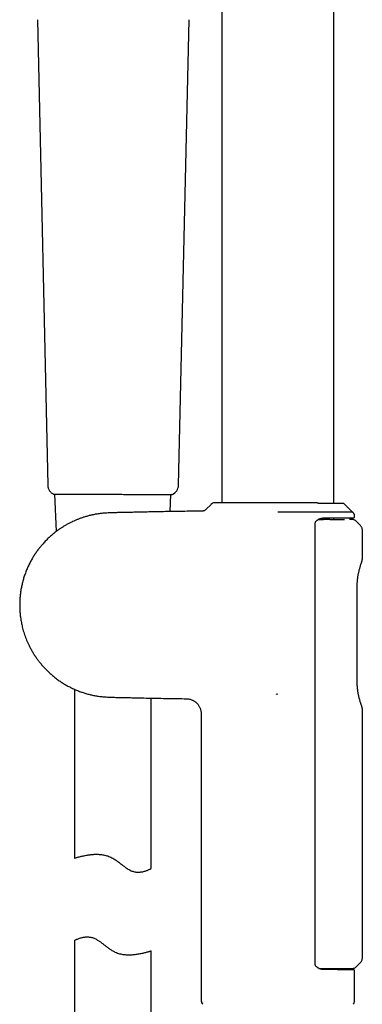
# Model space of a CAD drawing. Header units: millimetres. Extents: x 8 to 1762, y 12 to 2705.
# Tile 52 of 116: x 504 to 571, y 2011 to 2203. Entities that reach past the tile are written whole.
import ezdxf

# ---------------------------------------------------------------- set-up
doc = ezdxf.new("R2010")
doc.units = ezdxf.units.MM

msp = doc.modelspace()

# ---------------------------------------------------------------- linework, layer by layer
at = {"color": 7, "linetype": 'Continuous', "lineweight": 30}
for p, q in [((543.55, 2523.98), (543.55, 2108.98)), ((565.45, 2108.86), (565.45, 2523.98)), ((507.49, 2203.36), (509.5, 2112.43)), ((535.05, 2112.42), (537.13, 2203.36)), ((510.84, 2110.7), (511.15, 2103.39)), ((533.4, 2107.28), (533.54, 2110.62)), ((541.41, 2108.68), (540.38, 2107.66)), ((562.11, 2108.97), (562.06, 2108.98)), ((562.14, 2108.97), (562.11, 2108.97)), ((569.09, 2107.18), (567.59, 2108.68)), ((554.5, 2107.15), (554.5, 2107.18)), ((565.45, 2105.72), (565.45, 2106.05)), ((569.5, 2106.28), (569.5, 2106.38)), ((561.8, 2018.84), (561.8, 2105.02)), ((562.35, 2105.73), (562.94, 2105.73)), ((562.94, 2105.73), (563.4, 2105.72)), ((569.01, 2105.72), (568.5, 2105.73)), ((570.65, 2104.54), (569.84, 2105.37)), ((571, 2097.9), (571, 2103.7)), ((569.99, 2074.15), (569.99, 2092.57)), ((514.69, 2072.59), (514.69, 2039.58)), ((554.2, 2071.62), (554.17, 2071.67)), ((554.2, 2071.62), (554.5, 2071.68)), ((529.69, 2037.55), (529.69, 2070.85)), ((539.5, 2067.73), (539.5, 2011.74)), ((571, 2020.05), (571, 2068.81)), ((514.69, 2023.5), (514.69, 1973.52)), ((529.69, 1973.52), (529.69, 2021.47)), ((565.39, 2018.05), (565.39, 2017.81)), ((566.99, 2018.05), (566.98, 2017.79)), ((567.29, 2017.79), (567.3, 2018.05)), ((569.5, 2011.74), (569.5, 2017.57)), ((569.79, 2018.34), (570.65, 2019.2))]:
    msp.add_line(p, q, dxfattribs=at)
at = {"color": 7, "linetype": 'Continuous', "lineweight": 30, "flags": 128}
msp.add_lwpolyline([(533.82, 2110.63), (533.8, 2110.62), (533.77, 2110.62)], dxfattribs=at)
at = {"color": 7, "linetype": 'Continuous', "lineweight": 30}
for centre, radius, start, end in [((533.05, 2112.47), 2, 293.5697, 358.6892), ((542.11, 2107.98), 1, 90, 135), ((566.88, 2107.98), 1, 45, 56.985), ((540.5, 2011.74), 1, 180, 225), ((568.5, 2011.74), 1, 315, 0)]:
    msp.add_arc(centre, radius, start, end, dxfattribs=at)
for points, knots in [([(509.5, 2112.43), (509.5, 2112.35), (509.51, 2112.19), (509.56, 2111.95), (509.64, 2111.7), (509.76, 2111.47), (509.91, 2111.25), (510.08, 2111.05), (510.29, 2110.87), (510.44, 2110.77), (510.52, 2110.73)], [0, 0, 0, 0, 0.114167, 0.233114, 0.35619, 0.482569, 0.611267, 0.741182, 0.871149, 1, 1, 1, 1]), ([(510.58, 2110.71), (510.57, 2110.71), (510.55, 2110.71), (510.53, 2110.72), (510.52, 2110.73)], [0, 0, 0, 0, 0.243125, 1, 1, 1, 1]), ([(510.53, 2110.72), (510.55, 2110.72), (510.58, 2110.7), (510.63, 2110.7), (510.67, 2110.7), (510.7, 2110.7), (510.75, 2110.7), (510.8, 2110.7), (510.87, 2110.7), (510.97, 2110.7), (511.11, 2110.7), (511.3, 2110.7), (511.54, 2110.7), (511.81, 2110.7), (512.13, 2110.7), (512.49, 2110.7), (512.88, 2110.7), (513.31, 2110.7), (513.76, 2110.7), (514.24, 2110.69), (514.76, 2110.69), (515.29, 2110.69), (515.85, 2110.69), (516.44, 2110.69), (517.04, 2110.68), (517.66, 2110.68), (518.3, 2110.68), (518.79, 2110.68), (519.13, 2110.67), (519.31, 2110.67), (519.48, 2110.67), (519.66, 2110.67), (519.86, 2110.67), (520.08, 2110.67), (520.33, 2110.67), (520.61, 2110.67), (520.93, 2110.67), (521.28, 2110.66), (521.53, 2110.66), (521.66, 2110.66)], [0, 0, 0, 0, 0.018049, 0.037716, 0.056032, 0.073457, 0.090155, 0.110944, 0.130565, 0.149964, 0.18456, 0.219067, 0.253493, 0.292693, 0.331954, 0.371237, 0.410513, 0.449767, 0.48895, 0.52813, 0.567365, 0.606627, 0.645892, 0.685161, 0.724427, 0.763689, 0.802913, 0.841976, 0.852715, 0.863342, 0.873857, 0.884262, 0.895344, 0.908545, 0.922966, 0.93931, 0.957587, 0.977811, 1, 1, 1, 1]), ([(510.53, 2110.72), (510.54, 2110.72), (510.58, 2110.7), (510.63, 2110.7), (510.67, 2110.7), (510.7, 2110.7), (510.75, 2110.7), (510.78, 2110.7), (510.81, 2110.7)], [0, 0, 0, 0, 0.165365, 0.343651, 0.509688, 0.667652, 0.819014, 1, 1, 1, 1]), ([(521.65, 2110.66), (521.82, 2110.66), (522.17, 2110.66), (522.53, 2110.65), (522.7, 2110.65)], [0, 0, 0, 0, 0.49996, 1, 1, 1, 1]), ([(522.7, 2110.65), (522.91, 2110.65), (523.34, 2110.65), (523.98, 2110.65), (524.62, 2110.64), (525.24, 2110.64), (525.86, 2110.64), (526.47, 2110.64), (527.06, 2110.64), (527.64, 2110.64), (528.2, 2110.63), (528.74, 2110.63), (529.26, 2110.63), (529.76, 2110.63), (530.23, 2110.63), (530.68, 2110.63), (531.11, 2110.63), (531.5, 2110.63), (531.87, 2110.63), (532.21, 2110.63), (532.52, 2110.62), (532.77, 2110.62), (532.99, 2110.62), (533.16, 2110.62), (533.31, 2110.62), (533.45, 2110.62), (533.55, 2110.62), (533.62, 2110.62), (533.67, 2110.62), (533.71, 2110.62), (533.73, 2110.62), (533.75, 2110.62), (533.77, 2110.62), (533.78, 2110.62), (533.79, 2110.62), (533.8, 2110.62), (533.81, 2110.63), (533.81, 2110.63), (533.82, 2110.63)], [0, 0, 0, 0, 0.036393, 0.072833, 0.10931, 0.145806, 0.182307, 0.218796, 0.255259, 0.291723, 0.328202, 0.36468, 0.401137, 0.437554, 0.473911, 0.510198, 0.546539, 0.582957, 0.61942, 0.655887, 0.69229, 0.728632, 0.757715, 0.786809, 0.815718, 0.844735, 0.874696, 0.895965, 0.91624, 0.934354, 0.949731, 0.963128, 0.974036, 0.982745, 0.990338, 0.995884, 0.999802, 1, 1, 1, 1]), ([(562.06, 2108.98), (561.88, 2108.98), (561.53, 2108.98), (560.98, 2108.98), (560.41, 2108.98), (559.83, 2108.98), (559.25, 2108.98), (558.68, 2108.98), (558.12, 2108.98), (557.56, 2108.98), (556.99, 2108.98), (556.42, 2108.98), (555.79, 2108.98), (555.12, 2108.98), (554.39, 2108.98), (553.67, 2108.98), (552.96, 2108.98), (552.25, 2108.98), (551.55, 2108.98), (550.86, 2108.98), (550.19, 2108.98), (549.53, 2108.98), (548.93, 2108.98), (548.39, 2108.98), (547.91, 2108.98), (547.44, 2108.98), (546.98, 2108.98), (546.55, 2108.98), (546.13, 2108.98), (545.73, 2108.98), (545.36, 2108.98), (545.01, 2108.98), (544.67, 2108.98), (544.35, 2108.98), (544.05, 2108.98), (543.76, 2108.98), (543.48, 2108.98), (543.23, 2108.98), (543, 2108.98), (542.8, 2108.98), (542.62, 2108.98), (542.47, 2108.98), (542.34, 2108.98), (542.24, 2108.98), (542.17, 2108.98), (542.12, 2108.98), (542.12, 2108.98), (542.11, 2108.98)], [0, 0, 0, 0, 0.023877, 0.047651, 0.07139, 0.095162, 0.119032, 0.140315, 0.161501, 0.182637, 0.20377, 0.22495, 0.246222, 0.272471, 0.298582, 0.324645, 0.350751, 0.376987, 0.402869, 0.428619, 0.454324, 0.480068, 0.505938, 0.526375, 0.546726, 0.567032, 0.587337, 0.607681, 0.628107, 0.647645, 0.667106, 0.686529, 0.705949, 0.725404, 0.744931, 0.765829, 0.786636, 0.807395, 0.828152, 0.848952, 0.86984, 0.891624, 0.913303, 0.93493, 0.956554, 0.978227, 1, 1, 1, 1]), ([(562.41, 2108.85), (562.39, 2108.87), (562.33, 2108.91), (562.24, 2108.95), (562.18, 2108.96), (562.16, 2108.96)], [0, 0, 0, 0, 0.318787, 0.739415, 1, 1, 1, 1]), ([(567.32, 2108.86), (567.31, 2108.86), (567.31, 2108.86), (567.28, 2108.86), (567.24, 2108.86), (567.19, 2108.86), (567.14, 2108.86), (567.1, 2108.86), (567.05, 2108.86), (567.01, 2108.86), (566.96, 2108.86), (566.91, 2108.86), (566.83, 2108.86), (566.7, 2108.86), (566.51, 2108.86), (566.29, 2108.86), (566.04, 2108.86), (565.77, 2108.86), (565.47, 2108.86), (565.16, 2108.86), (564.92, 2108.86), (564.74, 2108.86), (564.64, 2108.86), (564.53, 2108.86), (564.39, 2108.86), (564.24, 2108.86), (564.06, 2108.86), (563.84, 2108.86), (563.59, 2108.86), (563.3, 2108.86), (562.97, 2108.86), (562.67, 2108.86), (562.48, 2108.86), (562.41, 2108.85)], [0, 0, 0, 0, 0.0416068, 0.0797895, 0.1145736, 0.145979, 0.174021, 0.1987115, 0.2189295, 0.2365347, 0.253866, 0.2713517, 0.2889919, 0.3399485, 0.3917994, 0.443703, 0.4956331, 0.5475347, 0.599317, 0.6498453, 0.6970913, 0.7115214, 0.7256368, 0.741229, 0.7595127, 0.7805043, 0.8041954, 0.8305713, 0.8626494, 0.8978713, 0.9362424, 0.9778798, 1, 1, 1, 1]), ([(562.41, 2108.85), (562.41, 2108.85), (562.41, 2108.85), (562.41, 2108.84), (562.41, 2108.82), (562.41, 2108.81)], [0, 0, 0, 0, 0.276923, 0.687244, 1, 1, 1, 1]), ([(567.43, 2108.81), (567.41, 2108.82), (567.38, 2108.85), (567.34, 2108.85), (567.32, 2108.86)], [0, 0, 0, 0, 0.472822, 1, 1, 1, 1]), ([(539.69, 2107.37), (539.22, 2107.36), (538.23, 2107.35), (536.71, 2107.33), (535.15, 2107.31), (533.61, 2107.28), (532.11, 2107.26), (530.66, 2107.23), (529.26, 2107.2), (527.93, 2107.17), (526.66, 2107.14), (525.45, 2107.12), (524.29, 2107.09), (523.24, 2107.07), (522.3, 2107.05), (521.48, 2107.02), (520.68, 2106.98), (519.9, 2106.91), (519.16, 2106.81), (518.44, 2106.68), (517.76, 2106.53), (517.11, 2106.35), (516.49, 2106.17), (515.91, 2105.97), (515.36, 2105.76), (514.83, 2105.54), (514.29, 2105.3), (513.74, 2105.02), (513.18, 2104.72), (512.66, 2104.42), (512.18, 2104.12), (511.74, 2103.82), (511.34, 2103.54), (510.87, 2103.18), (510.34, 2102.75), (509.74, 2102.21), (509.14, 2101.63), (508.6, 2101.05), (508.11, 2100.48), (507.66, 2099.92), (507.23, 2099.33), (506.82, 2098.71), (506.42, 2098.05), (506.04, 2097.36), (505.68, 2096.64), (505.34, 2095.87), (505.04, 2095.08), (504.77, 2094.27), (504.55, 2093.46), (504.36, 2092.64), (504.21, 2091.83), (504.11, 2091.03), (504.03, 2090.24), (504, 2089.47), (504, 2088.71), (504.03, 2087.98), (504.08, 2087.27), (504.16, 2086.64), (504.24, 2086.1), (504.32, 2085.64), (504.41, 2085.19), (504.52, 2084.73), (504.64, 2084.25), (504.79, 2083.73), (504.96, 2083.21), (505.15, 2082.69), (505.35, 2082.18), (505.58, 2081.64), (505.84, 2081.08), (506.14, 2080.51), (506.46, 2079.93), (506.83, 2079.33), (507.22, 2078.75), (507.63, 2078.19), (508.06, 2077.64), (508.52, 2077.09), (509.02, 2076.55), (509.56, 2076.01), (510.13, 2075.49), (510.74, 2074.98), (511.38, 2074.48), (512.05, 2074.02), (512.73, 2073.59), (513.42, 2073.2), (514.15, 2072.83), (514.92, 2072.48), (515.67, 2072.17), (516.41, 2071.91), (517.13, 2071.69), (517.88, 2071.5), (518.65, 2071.34), (519.44, 2071.2), (520.28, 2071.11), (521.17, 2071.04), (522.09, 2071.01), (523.02, 2070.99), (523.98, 2070.97), (524.94, 2070.95), (525.93, 2070.93), (527.2, 2070.9), (528.78, 2070.86), (530.68, 2070.82), (532.54, 2070.79), (534.37, 2070.76), (535.69, 2070.74), (536.41, 2070.73), (536.54, 2070.73)], [0, 0, 0, 0, 0.015894, 0.033439, 0.051322, 0.068688, 0.085531, 0.101844, 0.117626, 0.132879, 0.146951, 0.160552, 0.173688, 0.186361, 0.195983, 0.205301, 0.214306, 0.222983, 0.231486, 0.239672, 0.247556, 0.255146, 0.262451, 0.269353, 0.275991, 0.28237, 0.288494, 0.296075, 0.303241, 0.31, 0.316359, 0.322325, 0.327904, 0.333101, 0.341963, 0.351081, 0.360452, 0.370069, 0.37794, 0.385976, 0.39419, 0.402597, 0.411217, 0.420069, 0.429182, 0.438588, 0.448252, 0.457867, 0.467401, 0.476826, 0.48611, 0.495227, 0.504154, 0.512874, 0.521376, 0.529648, 0.537683, 0.545472, 0.55088, 0.556158, 0.561303, 0.566504, 0.572107, 0.578122, 0.584547, 0.590507, 0.596781, 0.603371, 0.610277, 0.617498, 0.625037, 0.632891, 0.641063, 0.648652, 0.656495, 0.664589, 0.672935, 0.68153, 0.690214, 0.699137, 0.708298, 0.717698, 0.726456, 0.735433, 0.744642, 0.754101, 0.763815, 0.772111, 0.780593, 0.789268, 0.798143, 0.807227, 0.816517, 0.8267, 0.837083, 0.847656, 0.858399, 0.869301, 0.880357, 0.891559, 0.912453, 0.933789, 0.955583, 0.975447, 0.995714, 1, 1, 1, 1]), ([(540.38, 2107.66), (540.34, 2107.62), (540.24, 2107.53), (540.07, 2107.44), (539.88, 2107.38), (539.75, 2107.37), (539.69, 2107.37)], [0, 0, 0, 0, 0.247647, 0.5, 0.752353, 1, 1, 1, 1]), ([(569.09, 2107.18), (569.09, 2107.18), (569.09, 2107.18), (569.07, 2107.18), (569.03, 2107.18), (568.95, 2107.18), (568.86, 2107.18), (568.73, 2107.18), (568.58, 2107.18), (568.4, 2107.18), (568.2, 2107.18), (567.98, 2107.18), (567.73, 2107.18), (567.47, 2107.18), (567.17, 2107.18), (566.86, 2107.18), (566.51, 2107.18), (566.15, 2107.18), (565.76, 2107.18), (565.36, 2107.18), (564.95, 2107.18), (564.52, 2107.18), (564.08, 2107.18), (563.62, 2107.18), (563.15, 2107.18), (562.66, 2107.18), (562.16, 2107.18), (561.64, 2107.18), (561.1, 2107.18), (560.55, 2107.18), (559.99, 2107.18), (559.43, 2107.18), (558.86, 2107.18), (558.28, 2107.18), (557.69, 2107.17), (557.09, 2107.17), (556.48, 2107.17), (555.87, 2107.17), (555.21, 2107.18), (554.75, 2107.18), (554.5, 2107.18)], [0, 0, 0, 0, 0.009877, 0.036225, 0.062618, 0.089149, 0.115727, 0.142835, 0.169993, 0.197301, 0.224659, 0.250983, 0.27735, 0.30385, 0.330394, 0.35747, 0.384598, 0.411882, 0.439219, 0.465429, 0.491725, 0.518063, 0.544485, 0.570263, 0.596084, 0.622248, 0.648413, 0.674768, 0.701124, 0.727833, 0.754587, 0.78069, 0.806832, 0.833311, 0.859789, 0.886469, 0.913148, 0.940205, 0.967314, 1, 1, 1, 1]), ([(561.8, 2105.02), (561.8, 2105.05), (561.8, 2105.11), (561.83, 2105.19), (561.86, 2105.27), (561.91, 2105.35), (561.98, 2105.44), (562.07, 2105.53), (562.16, 2105.6), (562.25, 2105.66), (562.34, 2105.72), (562.44, 2105.78), (562.55, 2105.83), (562.63, 2105.87), (562.7, 2105.89), (562.77, 2105.92), (562.86, 2105.95), (562.97, 2105.98), (563.11, 2106), (563.27, 2106.03), (563.39, 2106.03), (563.45, 2106.03)], [0, 0, 0, 0, 0.040219, 0.077438, 0.111219, 0.141559, 0.201974, 0.26282, 0.31785, 0.364042, 0.414372, 0.476243, 0.535811, 0.581579, 0.613166, 0.648761, 0.69501, 0.751854, 0.821771, 0.904605, 1, 1, 1, 1]), ([(563.43, 2106.03), (563.65, 2106.03), (564.09, 2106.04), (564.72, 2106.04), (565.31, 2106.05), (565.84, 2106.05), (566.3, 2106.06), (566.7, 2106.06), (567.08, 2106.06), (567.43, 2106.07), (567.78, 2106.07), (568.12, 2106.07), (568.44, 2106.07), (568.71, 2106.08), (568.91, 2106.08), (569.06, 2106.08), (569.17, 2106.08), (569.24, 2106.08), (569.29, 2106.08), (569.3, 2106.08), (569.3, 2106.08)], [0, 0, 0, 0, 0.061764, 0.123322, 0.184875, 0.246624, 0.297424, 0.348051, 0.398615, 0.44923, 0.500005, 0.56347, 0.626708, 0.689936, 0.753372, 0.802813, 0.852094, 0.901317, 0.950586, 1, 1, 1, 1]), ([(569.5, 2106.38), (569.5, 2106.41), (569.5, 2106.49), (569.48, 2106.6), (569.45, 2106.71), (569.4, 2106.82), (569.34, 2106.92), (569.27, 2107.02), (569.18, 2107.11), (569.12, 2107.16), (569.09, 2107.19)], [0, 0, 0, 0, 0.114136, 0.232713, 0.355219, 0.481001, 0.609282, 0.739181, 0.869747, 1, 1, 1, 1]), ([(569.3, 2106.08), (569.32, 2106.08), (569.36, 2106.09), (569.41, 2106.11), (569.44, 2106.14), (569.47, 2106.17), (569.49, 2106.22), (569.5, 2106.26), (569.5, 2106.28)], [0, 0, 0, 0, 0.239145, 0.367949, 0.499551, 0.631219, 0.760216, 1, 1, 1, 1]), ([(564.67, 2105.72), (565.05, 2105.72), (565.83, 2105.72), (566.76, 2105.72), (567.33, 2105.72), (567.52, 2105.72), (567.53, 2105.72)], [0, 0, 0, 0, 0.326937, 0.653875, 0.980812, 1, 1, 1, 1]), ([(569.84, 2105.37), (569.79, 2105.42), (569.67, 2105.52), (569.46, 2105.63), (569.24, 2105.71), (569.08, 2105.72), (569.01, 2105.72)], [0, 0, 0, 0, 0.2476328, 0.5000003, 0.752369, 1, 1, 1, 1]), ([(571, 2103.7), (570.99, 2103.77), (570.99, 2103.93), (570.92, 2104.16), (570.81, 2104.37), (570.7, 2104.48), (570.65, 2104.54)], [0, 0, 0, 0, 0.247583, 0.499989, 0.752402, 1, 1, 1, 1]), ([(569.99, 2092.56), (569.99, 2092.65), (569.99, 2092.81), (570, 2093.05), (570.01, 2093.26), (570.02, 2093.44), (570.03, 2093.59), (570.04, 2093.7), (570.04, 2093.78), (570.05, 2093.83), (570.05, 2093.88), (570.06, 2093.93), (570.06, 2093.99), (570.07, 2094.07), (570.08, 2094.15), (570.1, 2094.28), (570.12, 2094.45), (570.15, 2094.66), (570.19, 2094.89), (570.24, 2095.13), (570.29, 2095.39), (570.35, 2095.65), (570.41, 2095.92), (570.48, 2096.17), (570.55, 2096.41), (570.61, 2096.62), (570.67, 2096.83), (570.74, 2097.02), (570.8, 2097.2), (570.83, 2097.29), (570.85, 2097.34)], [0, 0, 0, 0, 0.039154, 0.07893, 0.11329, 0.142383, 0.16629, 0.185039, 0.195713, 0.203476, 0.211468, 0.219203, 0.229268, 0.241682, 0.256432, 0.273505, 0.30503, 0.342255, 0.383688, 0.428344, 0.476625, 0.528623, 0.584382, 0.643924, 0.696447, 0.751625, 0.809488, 0.870092, 0.933539, 1, 1, 1, 1]), ([(570.85, 2097.34), (570.86, 2097.38), (570.9, 2097.48), (570.93, 2097.58), (570.96, 2097.65), (570.96, 2097.66), (570.96, 2097.67)], [0, 0, 0, 0, 0.24078, 0.493446, 0.746408, 1, 1, 1, 1]), ([(570.96, 2097.67), (570.97, 2097.71), (570.99, 2097.78), (570.99, 2097.86), (570.99, 2097.9)], [0, 0, 0, 0, 0.502118, 1, 1, 1, 1]), ([(570.85, 2069.37), (570.83, 2069.41), (570.8, 2069.5), (570.75, 2069.66), (570.69, 2069.83), (570.63, 2070.03), (570.56, 2070.27), (570.48, 2070.53), (570.41, 2070.81), (570.34, 2071.1), (570.27, 2071.41), (570.22, 2071.69), (570.17, 2071.95), (570.13, 2072.19), (570.1, 2072.4), (570.08, 2072.59), (570.06, 2072.77), (570.04, 2072.95), (570.02, 2073.18), (570, 2073.48), (569.99, 2073.81), (569.99, 2074.04), (569.99, 2074.15)], [0, 0, 0, 0, 0.0610127, 0.1193404, 0.1751123, 0.2284071, 0.2956803, 0.3586831, 0.4174394, 0.4823599, 0.5412361, 0.5941747, 0.6412724, 0.6825983, 0.7182015, 0.7483418, 0.7775872, 0.8077302, 0.838777, 0.8925478, 0.9486219, 1, 1, 1, 1]), ([(536.54, 2070.73), (536.65, 2070.72), (536.87, 2070.71), (537.18, 2070.65), (537.47, 2070.57), (537.72, 2070.47), (537.94, 2070.36), (538.15, 2070.24), (538.33, 2070.1), (538.5, 2069.97), (538.64, 2069.83), (538.76, 2069.7), (538.88, 2069.56), (539, 2069.39), (539.11, 2069.21), (539.22, 2069), (539.31, 2068.79), (539.39, 2068.55), (539.45, 2068.29), (539.49, 2068.01), (539.5, 2067.82), (539.5, 2067.73)], [0, 0, 0, 0, 0.07208, 0.140306, 0.203739, 0.261602, 0.313798, 0.364418, 0.414314, 0.463315, 0.501771, 0.539485, 0.577167, 0.620421, 0.670192, 0.716418, 0.766681, 0.820635, 0.877854, 0.937834, 1, 1, 1, 1]), ([(570.96, 2069.04), (570.96, 2069.04), (570.96, 2069.06), (570.93, 2069.13), (570.9, 2069.23), (570.86, 2069.32), (570.85, 2069.37)], [0, 0, 0, 0, 0.2531826, 0.5059938, 0.7587914, 1, 1, 1, 1]), ([(570.99, 2068.81), (570.99, 2068.85), (570.99, 2068.93), (570.97, 2069), (570.96, 2069.04)], [0, 0, 0, 0, 0.49794, 1, 1, 1, 1]), ([(514.69, 2039.58), (514.7, 2039.58), (514.7, 2039.59), (514.74, 2039.6), (514.8, 2039.61), (514.9, 2039.64), (515.07, 2039.69), (515.29, 2039.75), (515.55, 2039.82), (515.86, 2039.9), (516.2, 2039.98), (516.6, 2040.07), (516.96, 2040.14), (517.27, 2040.19), (517.51, 2040.23), (517.76, 2040.26), (518.02, 2040.29), (518.3, 2040.32), (518.58, 2040.33), (518.87, 2040.34), (519.2, 2040.34), (519.57, 2040.33), (519.98, 2040.29), (520.4, 2040.22), (520.82, 2040.13), (521.24, 2040.01), (521.65, 2039.85), (522.05, 2039.66), (522.42, 2039.45), (522.75, 2039.23), (523.06, 2039.02), (523.36, 2038.79), (523.66, 2038.56), (523.95, 2038.33), (524.25, 2038.1), (524.55, 2037.87), (524.85, 2037.66), (525.16, 2037.46), (525.47, 2037.28), (525.79, 2037.13), (526.11, 2037.01), (526.43, 2036.92), (526.74, 2036.87), (527.05, 2036.85), (527.38, 2036.85), (527.72, 2036.88), (528.07, 2036.94), (528.39, 2037.02), (528.68, 2037.11), (528.94, 2037.2), (529.16, 2037.29), (529.35, 2037.38), (529.48, 2037.44), (529.56, 2037.48), (529.61, 2037.51), (529.65, 2037.53), (529.68, 2037.54), (529.69, 2037.55), (529.69, 2037.55), (529.69, 2037.55)], [0, 0, 0, 0, 0.023746, 0.036413, 0.049103, 0.073555, 0.098349, 0.123315, 0.148632, 0.173476, 0.198652, 0.223995, 0.24968, 0.262525, 0.275392, 0.288451, 0.30151, 0.31468, 0.327848, 0.341239, 0.354667, 0.37228, 0.390112, 0.408063, 0.426268, 0.443887, 0.461803, 0.479872, 0.498246, 0.513537, 0.528873, 0.544298, 0.559742, 0.575361, 0.590997, 0.606699, 0.622435, 0.637997, 0.65374, 0.669598, 0.685721, 0.701294, 0.717152, 0.733141, 0.749379, 0.770977, 0.792889, 0.814941, 0.837263, 0.860096, 0.88318, 0.906395, 0.929883, 0.942554, 0.955252, 0.968159, 0.981066, 0.994091, 1, 1, 1, 1]), ([(514.69, 2023.5), (514.69, 2023.5), (514.69, 2023.5), (514.71, 2023.51), (514.74, 2023.53), (514.81, 2023.56), (514.94, 2023.63), (515.1, 2023.7), (515.31, 2023.79), (515.56, 2023.89), (515.86, 2023.99), (516.15, 2024.07), (516.39, 2024.12), (516.61, 2024.16), (516.85, 2024.19), (517.13, 2024.2), (517.43, 2024.2), (517.73, 2024.16), (518.05, 2024.1), (518.37, 2024.01), (518.7, 2023.88), (518.99, 2023.73), (519.24, 2023.58), (519.52, 2023.4), (519.88, 2023.15), (520.3, 2022.83), (520.75, 2022.47), (521.14, 2022.17), (521.49, 2021.91), (521.76, 2021.73), (522.04, 2021.56), (522.33, 2021.39), (522.63, 2021.25), (522.97, 2021.11), (523.34, 2020.98), (523.76, 2020.87), (524.18, 2020.79), (524.59, 2020.74), (525, 2020.71), (525.4, 2020.7), (525.78, 2020.71), (526.18, 2020.74), (526.59, 2020.78), (526.99, 2020.84), (527.37, 2020.9), (527.75, 2020.97), (528.13, 2021.05), (528.48, 2021.14), (528.8, 2021.22), (529.05, 2021.28), (529.24, 2021.34), (529.38, 2021.38), (529.51, 2021.41), (529.56, 2021.43), (529.59, 2021.44)], [0, 0, 0, 0, 0.007494, 0.02145, 0.035439, 0.059405, 0.083689, 0.108128, 0.132877, 0.158311, 0.184056, 0.209964, 0.223083, 0.236228, 0.25266, 0.269248, 0.285925, 0.302801, 0.319243, 0.336013, 0.352969, 0.370276, 0.381714, 0.393182, 0.416404, 0.43974, 0.46327, 0.490954, 0.504845, 0.518757, 0.532951, 0.547193, 0.561614, 0.576104, 0.594455, 0.613101, 0.631893, 0.650975, 0.66932, 0.687865, 0.706503, 0.725324, 0.747172, 0.769243, 0.791423, 0.813821, 0.839963, 0.866451, 0.893115, 0.920144, 0.939909, 0.959831, 0.979833, 1, 1, 1, 1]), ([(529.59, 2021.44), (529.62, 2021.45), (529.67, 2021.46), (529.7, 2021.47), (529.69, 2021.47), (529.69, 2021.47)], [0, 0, 0, 0, 0.484256, 0.975487, 1, 1, 1, 1]), ([(570.65, 2019.2), (570.7, 2019.25), (570.8, 2019.37), (570.91, 2019.58), (570.99, 2019.81), (570.99, 2019.97), (571, 2020.05)], [0, 0, 0, 0, 0.232868, 0.4902, 0.747639, 1, 1, 1, 1]), ([(563.45, 2017.82), (563.38, 2017.82), (563.25, 2017.83), (563.08, 2017.86), (562.94, 2017.89), (562.82, 2017.92), (562.73, 2017.95), (562.65, 2017.98), (562.56, 2018.02), (562.47, 2018.06), (562.37, 2018.11), (562.28, 2018.17), (562.2, 2018.22), (562.12, 2018.29), (562.05, 2018.35), (561.99, 2018.41), (561.94, 2018.47), (561.89, 2018.54), (561.84, 2018.63), (561.8, 2018.73), (561.8, 2018.8), (561.8, 2018.84)], [0, 0, 0, 0, 0.105575, 0.195329, 0.268942, 0.326937, 0.372693, 0.408253, 0.454429, 0.514956, 0.568734, 0.612002, 0.659648, 0.716091, 0.753983, 0.791038, 0.829544, 0.865152, 0.906053, 0.95113, 1, 1, 1, 1]), ([(562.5, 2018.05), (562.71, 2018.05), (563.17, 2018.05), (563.83, 2018.05), (564.5, 2018.05), (565.08, 2018.05), (565.6, 2018.05), (566.06, 2018.05), (566.49, 2018.05), (566.88, 2018.05), (567.25, 2018.05), (567.59, 2018.05), (567.9, 2018.05), (568.17, 2018.05), (568.41, 2018.05), (568.62, 2018.05), (568.79, 2018.05), (568.92, 2018.05), (569.02, 2018.05), (569.07, 2018.05), (569.08, 2018.05), (569.08, 2018.05)], [0, 0, 0, 0, 0.056075, 0.119571, 0.182741, 0.245807, 0.297103, 0.347847, 0.398166, 0.448192, 0.498061, 0.548797, 0.59922, 0.649477, 0.699721, 0.750101, 0.801324, 0.852079, 0.90253, 0.952845, 1, 1, 1, 1]), ([(569.3, 2017.77), (569.3, 2017.77), (569.29, 2017.77), (569.21, 2017.77), (569.09, 2017.77), (568.94, 2017.78), (568.75, 2017.78), (568.55, 2017.78), (568.31, 2017.78), (568.05, 2017.78), (567.73, 2017.79), (567.35, 2017.79), (566.9, 2017.79), (566.4, 2017.8), (565.91, 2017.8), (565.42, 2017.81), (564.96, 2017.81), (564.47, 2017.82), (563.96, 2017.82), (563.61, 2017.82), (563.43, 2017.82)], [0, 0, 0, 0, 0.061766, 0.123325, 0.184875, 0.246616, 0.297415, 0.348041, 0.398606, 0.44922, 0.499995, 0.56346, 0.626698, 0.689927, 0.753364, 0.8028, 0.852078, 0.901303, 0.950576, 1, 1, 1, 1]), ([(569.08, 2018.05), (569.14, 2018.05), (569.28, 2018.06), (569.47, 2018.12), (569.65, 2018.21), (569.75, 2018.3), (569.8, 2018.35)], [0, 0, 0, 0, 0.2478887, 0.50046, 0.7526884, 1, 1, 1, 1]), ([(569.5, 2017.57), (569.5, 2017.6), (569.49, 2017.64), (569.47, 2017.68), (569.44, 2017.72), (569.41, 2017.74), (569.36, 2017.77), (569.32, 2017.77), (569.3, 2017.77)], [0, 0, 0, 0, 0.239796, 0.368799, 0.500473, 0.632077, 0.760878, 1, 1, 1, 1])]:
    msp.add_open_spline(points, degree=3, knots=knots, dxfattribs=at)
msp.add_open_spline([(564.67, 2105.72), (564.53, 2105.72), (564.26, 2105.72), (563.84, 2105.72), (563.55, 2105.72), (563.4, 2105.72)], degree=3, dxfattribs=at)

doc.saveas('drawing.dxf')
